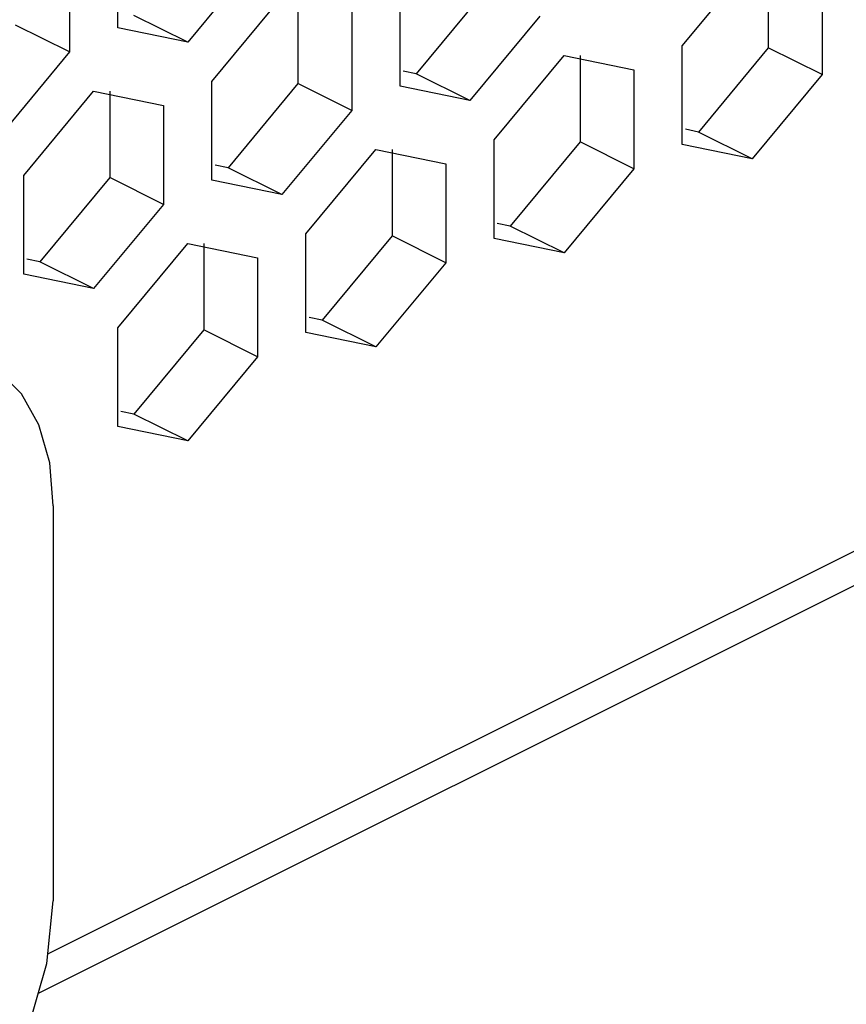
# Paper-space layout '005_EXP_CORICANT_PE_DRAWING_3_1' of a CAD drawing. Header units: millimetres. Extents: x 6 to 413, y 7 to 290.
# Tile 164 of 228: x 243.62 to 245.58, y 76.16 to 78.49. Entities that reach past the tile are written whole.
import ezdxf

# ---------------------------------------------------------------- set-up
doc = ezdxf.new("R2010")
doc.units = ezdxf.units.MM
doc.header["$LTSCALE"] = 23.1
doc.layers.add('123400001945H_RACK_HOLDER__BL89', color=7, linetype='CONTINUOUS')
doc.layers.add('BASE_CORIANT_BL85', color=7, linetype='CONTINUOUS')

# ---------------------------------------------------------------- blocks, each defined once
blk = doc.blocks.new('BASE_CORIANT_BL85', base_point=(229.3285, 99.074))
at = {"layer": 'BASE_CORIANT_BL85', "color": 3, "linetype": 'Continuous'}
for p, q in [((243.689, 76.2777), (276.3808, 92.6236)), ((243.6664, 76.185), (276.3293, 92.5165)), ((243.8546, 78.4714), (243.8546, 78.7053)), ((243.74, 78.648), (243.74, 78.4141)), ((244.1855, 78.6368), (244.02, 78.4372)), ((245.191, 78.4289), (245.3564, 78.6285)), ((245.5219, 78.5944), (245.5219, 78.3605)), ((244.5228, 78.3332), (244.5228, 78.5671)), ((244.0773, 78.3444), (244.2428, 78.544)), ((244.4082, 78.5098), (244.4082, 78.2759)), ((244.8537, 78.4986), (244.6882, 78.2991)), ((244.02, 78.4372), (243.8546, 78.4714)), ((243.74, 78.4141), (243.5745, 78.2145)), ((245.191, 78.195), (245.191, 78.4289)), ((244.7455, 78.2062), (244.911, 78.4058)), ((244.911, 78.4058), (245.0764, 78.3717)), ((245.0764, 78.3717), (245.0764, 78.1377)), ((244.0773, 78.1104), (244.0773, 78.3444)), ((245.5219, 78.3605), (245.3564, 78.1609)), ((243.6318, 78.1216), (243.7973, 78.3212)), ((243.7973, 78.3212), (243.9627, 78.2871)), ((244.6882, 78.2991), (244.5228, 78.3332)), ((243.9627, 78.2871), (243.9627, 78.0532)), ((244.4082, 78.2759), (244.2428, 78.0763)), ((244.7455, 77.9723), (244.7455, 78.2062)), ((244.3, 77.9835), (244.4655, 78.183)), ((244.4655, 78.183), (244.631, 78.1489)), ((245.3564, 78.1609), (245.191, 78.195)), ((244.631, 78.1489), (244.631, 77.915)), ((245.0764, 78.1377), (244.911, 77.9381)), ((243.6318, 77.8877), (243.6318, 78.1216)), ((244.2428, 78.0763), (244.0773, 78.1104)), ((243.9627, 78.0532), (243.7973, 77.8536)), ((244.3, 77.7495), (244.3, 77.9835)), ((244.911, 77.9381), (244.7455, 77.9723)), ((243.8546, 77.7607), (244.02, 77.9603)), ((244.02, 77.9603), (244.1855, 77.9262)), ((244.1855, 77.9262), (244.1855, 77.6922)), ((244.631, 77.915), (244.4655, 77.7154)), ((243.7973, 77.8536), (243.6318, 77.8877)), ((243.8546, 77.5268), (243.8546, 77.7607)), ((244.4655, 77.7154), (244.3, 77.7495)), ((244.1855, 77.6922), (244.02, 77.4927)), ((244.02, 77.4927), (243.8546, 77.5268))]:
    blk.add_line(p, q, dxfattribs=at)
at = {"layer": 'BASE_CORIANT_BL85', "color": 7, "linetype": 'Continuous'}
for p, q in [((245.3946, 78.6285), (245.3946, 78.4241)), ((244.7264, 78.5623), (244.561, 78.3627)), ((244.2809, 78.544), (244.2809, 78.3395)), ((244.02, 78.4372), (243.8927, 78.5009)), ((243.74, 78.4141), (243.6127, 78.4777)), ((245.3946, 78.4241), (245.2292, 78.2245)), ((245.5219, 78.3605), (245.3946, 78.4241)), ((244.9492, 78.4058), (244.9492, 78.2014)), ((244.561, 78.3627), (244.5302, 78.369)), ((244.6882, 78.2991), (244.561, 78.3627)), ((244.2809, 78.3395), (244.1155, 78.14)), ((244.4082, 78.2759), (244.2809, 78.3395)), ((243.8355, 78.3212), (243.8355, 78.1168)), ((245.2292, 78.2245), (245.1984, 78.2309)), ((245.3564, 78.1609), (245.2292, 78.2245)), ((244.9492, 78.2014), (244.7837, 78.0018)), ((245.0764, 78.1377), (244.9492, 78.2014)), ((244.5037, 78.183), (244.5037, 77.9786)), ((244.1155, 78.14), (244.0847, 78.1463)), ((244.2428, 78.0763), (244.1155, 78.14)), ((243.8355, 78.1168), (243.67, 77.9172)), ((243.9627, 78.0532), (243.8355, 78.1168)), ((244.7837, 78.0018), (244.7529, 78.0081)), ((244.911, 77.9381), (244.7837, 78.0018)), ((244.5037, 77.9786), (244.3382, 77.779)), ((244.631, 77.915), (244.5037, 77.9786)), ((244.0582, 77.9603), (244.0582, 77.7559)), ((243.67, 77.9172), (243.6392, 77.9236)), ((243.7973, 77.8536), (243.67, 77.9172)), ((244.3382, 77.779), (244.3074, 77.7854)), ((244.4655, 77.7154), (244.3382, 77.779)), ((244.0582, 77.7559), (243.8927, 77.5563)), ((244.1855, 77.6922), (244.0582, 77.7559)), ((243.8927, 77.5563), (243.8619, 77.5626)), ((244.02, 77.4927), (243.8927, 77.5563))]:
    blk.add_line(p, q, dxfattribs=at)
blk = doc.blocks.new('123400001945H_RACK_HOLDER__BL89', base_point=(241.0799, 77.3508))
at = {"layer": '123400001945H_RACK_HOLDER__BL89', "color": 7, "linetype": 'Continuous'}
blk.add_line((243.7018, 77.339), (243.7018, 76.4037), dxfattribs=at)
for points in [[(243.7018, 77.339), (243.6933, 77.4411), (243.6679, 77.5308), (243.6267, 77.6046), (243.5713, 77.6595), (243.5381, 77.6797)], [(243.6421, 76.101), (243.6866, 76.2549), (243.7018, 76.4037)]]:
    blk.add_lwpolyline(points, dxfattribs=at)

psp = doc.layouts.new('005_EXP_CORICANT_PE_DRAWING_3_1')

# ---------------------------------------------------------------- block references
at = {"layer": '123400001945H_RACK_HOLDER__BL89'}
psp.add_blockref('123400001945H_RACK_HOLDER__BL89', (241.0799, 77.3508), dxfattribs=at)
at = {"layer": 'BASE_CORIANT_BL85'}
psp.add_blockref('BASE_CORIANT_BL85', (229.3285, 99.074), dxfattribs=at)

doc.saveas('drawing.dxf')
